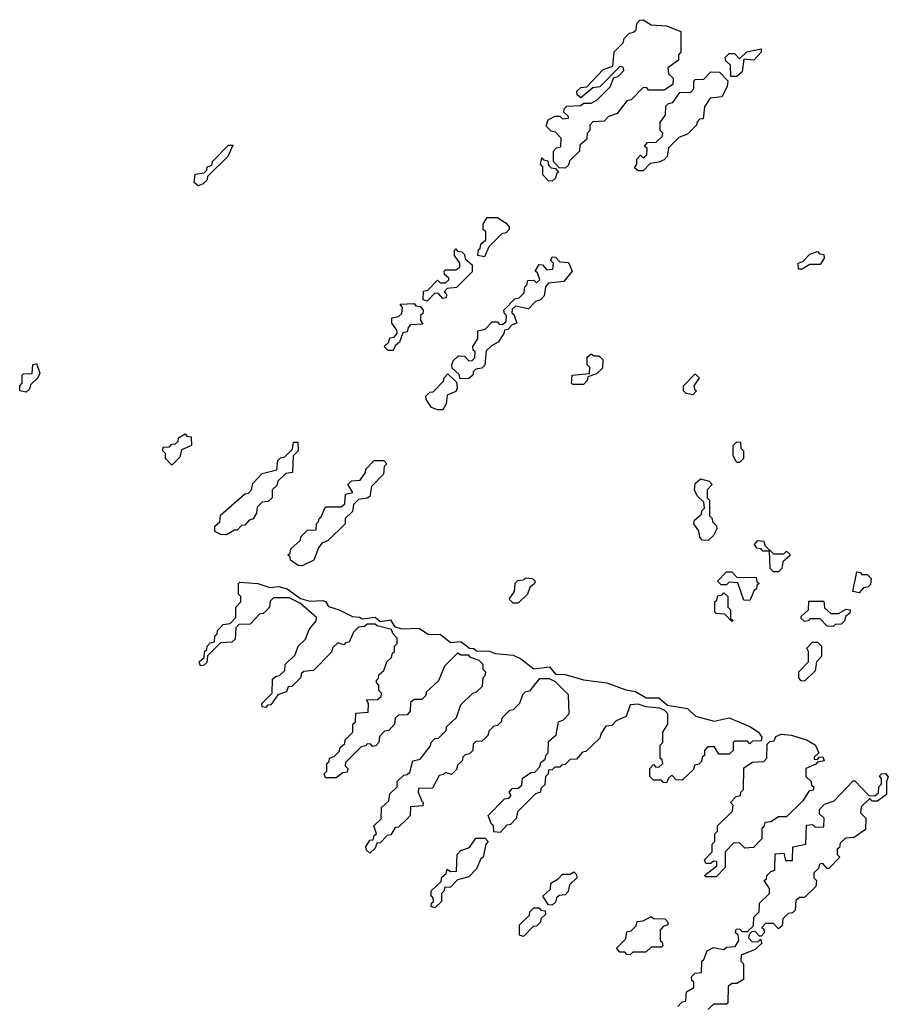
# Model space of a CAD drawing. Extents: x 2708302 to 2968450, y 494490 to 722710.
# Tile 235 of 256: x 2885190 to 2888526, y 673330 to 677110. Entities that reach past the tile are written whole.
import ezdxf

# ---------------------------------------------------------------- set-up
doc = ezdxf.new("R2010")
doc.units = 0

msp = doc.modelspace()

# ---------------------------------------------------------------- linework, layer by layer
at = {"layer": '0CON20XD'}
for points in [[(2887285, 676540), (2887261.7, 676541.7), (2887240, 676565), (2887240, 676605), (2887251.7, 676618.3), (2887268.3, 676621.7), (2887270, 676655), (2887248.3, 676678.3), (2887231.7, 676681.7), (2887211.7, 676701.7), (2887220, 676725), (2887245, 676740), (2887265, 676740), (2887275, 676730), (2887298.3, 676731.7), (2887298.3, 676738.3), (2887280, 676755), (2887281.7, 676768.3), (2887291.7, 676778.3), (2887345, 676780), (2887355, 676790), (2887385, 676790), (2887408.3, 676801.7), (2887458.3, 676851.7), (2887471.7, 676888.3), (2887488.3, 676891.7), (2887510, 676915), (2887508.3, 676928.3), (2887495, 676930), (2887418.3, 676851.7), (2887391.7, 676848.3), (2887345, 676810), (2887331.7, 676821.7), (2887330, 676835), (2887345, 676850), (2887368.3, 676851.7), (2887431.7, 676918.3), (2887468.3, 676931.7), (2887473, 676987), (2887508.3, 677021.7), (2887511.7, 677038.3), (2887531.7, 677058.3), (2887548.3, 677061.7), (2887558.3, 677071.7), (2887560, 677095), (2887571.7, 677108.3), (2887585, 677110), (2887615, 677090), (2887675, 677086.7), (2887730, 677065), (2887730, 676985), (2887720, 676975), (2887720, 676955), (2887680, 676925), (2887681.7, 676901.7), (2887700, 676885), (2887698.3, 676861.7), (2887665, 676840), (2887605, 676840), (2887598.3, 676848.3), (2887585, 676850), (2887538.3, 676801.7), (2887521.7, 676798.3), (2887485, 676750), (2887451.7, 676738.3), (2887435, 676720), (2887391.7, 676718.3), (2887380, 676705), (2887380, 676685), (2887370, 676675), (2887368.3, 676651.7), (2887341.7, 676628.3), (2887340, 676605), (2887301.7, 676568.3), (2887298.3, 676551.7), (2887285, 676540)], [(2887921.7, 676891.7), (2887920, 676935), (2887901.7, 676951.7), (2887900, 676965), (2887915, 676980), (2887935, 676980), (2887955, 676960), (2887983, 676987), (2888038.3, 676998.3), (2888037.5, 676985), (2888010, 676955), (2887971.7, 676958.3), (2887965, 676910), (2887945, 676892.5), (2887921.7, 676891.7)], [(2887585, 676530), (2887565, 676530), (2887551.7, 676541.7), (2887560, 676555), (2887560, 676575), (2887575, 676590), (2887585, 676580), (2887598.3, 676591.7), (2887600, 676615), (2887590, 676625), (2887601.7, 676638.3), (2887635, 676640), (2887658.3, 676661.7), (2887660, 676675), (2887650, 676685), (2887650, 676715), (2887670, 676745), (2887671.7, 676778.3), (2887681.7, 676788.3), (2887698.3, 676791.7), (2887725, 676830), (2887768.3, 676831.7), (2887780, 676845), (2887780, 676875), (2887785, 676880), (2887818.3, 676881.7), (2887845, 676910), (2887878.3, 676908.3), (2887910, 676875), (2887907, 676853), (2887886.4, 676813.6), (2887841.7, 676808.3), (2887820, 676775), (2887815, 676730), (2887801.7, 676728.3), (2887791.7, 676718.3), (2887790, 676705), (2887755, 676670), (2887721.7, 676658.3), (2887681.7, 676618.3), (2887677.5, 676585), (2887665, 676572.5), (2887645, 676562.5), (2887611.7, 676558.3), (2887585, 676530)], [(2885875, 676472.5), (2885860, 676485), (2885863.6, 676516.4), (2885898.3, 676521.7), (2885908.3, 676531.7), (2885910, 676545), (2885928.3, 676551.7), (2885930, 676565), (2885991.7, 676628.3), (2886008.3, 676628.3), (2885990, 676585), (2885911.7, 676508.3), (2885910, 676495), (2885895, 676480), (2885875, 676472.5)], [(2887235, 676490), (2887221.7, 676491.7), (2887200, 676515), (2887200, 676545), (2887190, 676555), (2887195, 676580), (2887201.7, 676571.7), (2887218.3, 676568.3), (2887221.7, 676551.7), (2887231.7, 676541.7), (2887248.3, 676538.3), (2887260, 676525), (2887251.7, 676518.3), (2887248.3, 676501.7), (2887235, 676490)], [(2886975, 676200), (2886950, 676205), (2886951.7, 676228.3), (2886958.3, 676231.7), (2886961.7, 676248.3), (2886980, 676265), (2886980, 676295), (2886970, 676305), (2886970, 676325), (2886985, 676350), (2887025, 676350), (2887058.3, 676328.3), (2887070, 676315), (2887070, 676305), (2887058.3, 676291.7), (2887041.7, 676288.3), (2886991.7, 676238.3), (2886975, 676200)], [(2886755, 676030), (2886740, 676035), (2886741.7, 676068.3), (2886758.3, 676071.7), (2886795, 676110), (2886805, 676100), (2886825, 676100), (2886838.3, 676111.7), (2886838.3, 676118.3), (2886821.7, 676131.7), (2886820, 676145), (2886825, 676150), (2886865, 676150), (2886880, 676160), (2886880, 676175), (2886860, 676205), (2886860, 676225), (2886865, 676230), (2886871.7, 676221.7), (2886888.3, 676218.3), (2886898.3, 676208.3), (2886901.7, 676191.7), (2886928.3, 676168.3), (2886928.3, 676141.7), (2886868.3, 676081.7), (2886831.7, 676078.3), (2886820, 676065), (2886830, 676055), (2886828.3, 676041.7), (2886815, 676040), (2886798.3, 676058.3), (2886785, 676060), (2886755, 676030)], [(2888181.7, 676151.7), (2888180, 676175), (2888198.3, 676181.7), (2888225, 676210), (2888255, 676220), (2888261.7, 676211.7), (2888278.3, 676208.3), (2888280, 676195), (2888265, 676170), (2888225, 676170), (2888195, 676152.5), (2888181.7, 676151.7)], [(2886881.7, 675731.7), (2886878.3, 675748.3), (2886851.7, 675771.7), (2886850, 675785), (2886855, 675800), (2886875, 675820), (2886898.3, 675818.3), (2886915, 675800), (2886928.3, 675801.7), (2886938.3, 675811.7), (2886940, 675835), (2886931.7, 675841.7), (2886930, 675855), (2886950, 675885), (2886950, 675915), (2886978.3, 675921.7), (2887005, 675950), (2887025, 675950), (2887031.7, 675941.7), (2887045, 675940), (2887058.3, 675951.7), (2887060, 675975), (2887051.7, 675981.7), (2887050, 675995), (2887091.7, 676038.3), (2887108.3, 676041.7), (2887128.3, 676061.7), (2887130, 676085), (2887138.3, 676091.7), (2887141.7, 676108.3), (2887165, 676110), (2887175, 676100), (2887188.3, 676111.7), (2887178.3, 676138.3), (2887170, 676145), (2887185, 676170), (2887198.3, 676168.3), (2887215, 676150), (2887238.3, 676151.7), (2887240, 676175), (2887230, 676185), (2887235, 676200), (2887248.3, 676198.3), (2887265, 676180), (2887298.3, 676178.3), (2887312.5, 676145), (2887280, 676105), (2887221.7, 676098.3), (2887210, 676085), (2887205, 676050), (2887190, 676035), (2887171.7, 676028.3), (2887145, 676000), (2887095, 676010), (2887081.7, 675998.3), (2887080, 675985), (2887088.3, 675978.3), (2887100, 675945), (2887081.7, 675938.3), (2887065, 675920), (2887051.7, 675918.3), (2887050, 675905), (2887028.3, 675871.7), (2887001.7, 675858.3), (2886981.7, 675838.3), (2886976.1, 675783.9), (2886965, 675772.5), (2886941.7, 675768.3), (2886931.7, 675758.3), (2886930, 675745), (2886915, 675732.5), (2886881.7, 675731.7)], [(2886625, 675840), (2886605, 675840), (2886590, 675855), (2886608.3, 675871.7), (2886611.7, 675888.3), (2886628.3, 675891.7), (2886640, 675905), (2886638.3, 675918.3), (2886620, 675945), (2886620, 675965), (2886645, 675970), (2886658.3, 675981.7), (2886660, 676005), (2886651.7, 676018.3), (2886705, 676020), (2886711.7, 676011.7), (2886728.3, 676008.3), (2886740, 675995), (2886738.3, 675981.7), (2886730, 675975), (2886730, 675955), (2886738.3, 675941.7), (2886691.7, 675938.3), (2886681.7, 675928.3), (2886678.3, 675911.7), (2886661.7, 675908.3), (2886648.3, 675871.7), (2886631.7, 675858.3), (2886625, 675840)], [(2887355, 675710), (2887315, 675710), (2887310, 675715), (2887312.5, 675745), (2887378.3, 675751.7), (2887380, 675775), (2887370, 675785), (2887370, 675815), (2887385, 675827.5), (2887395, 675820), (2887415, 675820), (2887430, 675805), (2887428.3, 675771.7), (2887405, 675750), (2887371.7, 675738.3), (2887370, 675725), (2887355, 675710)], [(2885215, 675680), (2885190, 675685), (2885190, 675705), (2885200, 675715), (2885200, 675745), (2885205, 675750), (2885238.3, 675751.7), (2885240, 675785), (2885255, 675790), (2885267, 675753), (2885260, 675735), (2885231.7, 675708.3), (2885228.3, 675691.7), (2885215, 675680)], [(2886815, 675612.5), (2886795, 675612.5), (2886771.7, 675621.7), (2886751.7, 675651.7), (2886750, 675665), (2886765, 675680), (2886778.3, 675681.7), (2886818.3, 675721.7), (2886820, 675735), (2886835, 675750), (2886868.3, 675718.3), (2886870, 675695), (2886865, 675682.5), (2886831.7, 675668.3), (2886827.5, 675635), (2886815, 675612.5)], [(2887775, 675670), (2887750, 675675), (2887740, 675685), (2887740, 675705), (2887785, 675750), (2887800, 675735), (2887780, 675705), (2887781.7, 675691.7), (2887790, 675685), (2887775, 675670)], [(2885775, 675400), (2885750, 675425), (2885750, 675445), (2885740, 675455), (2885741.7, 675468.3), (2885765, 675470), (2885775, 675480), (2885788.3, 675481.7), (2885798.3, 675491.7), (2885800, 675505), (2885825, 675520), (2885831.7, 675511.7), (2885848.3, 675508.3), (2885850, 675475), (2885811.7, 675458.3), (2885805, 675430), (2885775, 675400)], [(2885985, 675132.5), (2885963, 675133), (2885940, 675145), (2885940, 675165), (2885958.3, 675181.7), (2885961.7, 675208.3), (2886055, 675290), (2886068.3, 675291.7), (2886080, 675305), (2886085, 675330), (2886121.7, 675368.3), (2886178.3, 675381.7), (2886181.7, 675418.3), (2886191.7, 675428.3), (2886208.3, 675431.7), (2886238.3, 675461.7), (2886241.7, 675488.3), (2886258.3, 675488.3), (2886260, 675455), (2886240, 675435), (2886238.3, 675371.7), (2886211.7, 675368.3), (2886181.7, 675338.3), (2886178.3, 675321.7), (2886160, 675305), (2886160, 675275), (2886145, 675260), (2886121.7, 675258.3), (2886101.7, 675238.3), (2886100, 675215), (2886086.4, 675193.6), (2886071.7, 675188.3), (2886055, 675170), (2886041.7, 675168.3), (2886025, 675150), (2886015, 675150), (2885985, 675132.5)], [(2887955, 675410), (2887945, 675410), (2887930, 675435), (2887930, 675475), (2887945, 675490), (2887958.3, 675488.3), (2887960, 675465), (2887970, 675455), (2887970, 675425), (2887955, 675410)], [(2886275, 675013.3), (2886260, 675015), (2886230, 675035), (2886228.3, 675048.3), (2886220, 675055), (2886228.3, 675061.7), (2886231.7, 675078.3), (2886268.3, 675111.7), (2886270, 675125), (2886295, 675150), (2886328.3, 675151.7), (2886330, 675175), (2886338.3, 675181.7), (2886340, 675195), (2886348.3, 675201.7), (2886365, 675240), (2886425, 675240), (2886438.3, 675251.7), (2886441.7, 675288.3), (2886470, 675295), (2886450, 675325), (2886465, 675340), (2886498.3, 675341.7), (2886518.3, 675371.7), (2886520, 675385), (2886551.7, 675418.3), (2886588.3, 675418.3), (2886600, 675405), (2886590, 675395), (2886587.5, 675365), (2886541.7, 675318.3), (2886535, 675280), (2886525, 675272.5), (2886491.7, 675268.3), (2886471.7, 675248.3), (2886468.3, 675221.7), (2886440, 675195), (2886440, 675175), (2886375, 675110), (2886350, 675100), (2886337.5, 675082.5), (2886320, 675035), (2886275, 675013.3)], [(2887835, 675110), (2887811.7, 675111.7), (2887803, 675123), (2887798.3, 675148.3), (2887780, 675175), (2887781.7, 675188.3), (2887808.3, 675211.7), (2887810, 675225), (2887820, 675235), (2887818.3, 675258.3), (2887791.7, 675281.7), (2887782.5, 675305), (2887785, 675330), (2887805, 675347.5), (2887838.3, 675338.3), (2887850, 675325), (2887830, 675305), (2887830, 675275), (2887840, 675265), (2887840, 675205), (2887850, 675195), (2887851.7, 675181.7), (2887867, 675167), (2887867.5, 675155), (2887855, 675130), (2887835, 675110)], [(2888105, 674990), (2888085, 674990), (2888072.5, 675002.5), (2888070, 675070), (2888045, 675070), (2888038.3, 675078.3), (2888021.7, 675081.7), (2888012.5, 675095), (2888025, 675110), (2888048.3, 675108.3), (2888051.7, 675091.7), (2888085, 675060), (2888125, 675060), (2888135, 675070), (2888148.3, 675058.3), (2888148.3, 675051.7), (2888121.7, 675028.3), (2888117, 675003), (2888105, 674990)], [(2887105, 674870), (2887085, 674870), (2887070, 674885), (2887090, 674915), (2887093, 674947), (2887103, 674957), (2887125, 674960), (2887133, 674967), (2887160, 674965), (2887170, 674955), (2887167.5, 674945), (2887150, 674930), (2887140, 674905), (2887105, 674870)], [(2887995, 674880), (2887971.7, 674881.7), (2887948.3, 674948.3), (2887915, 674950), (2887905, 674940), (2887885, 674940), (2887870, 674955), (2887905, 674990), (2887925, 674990), (2887945, 674970), (2888018.3, 674968.3), (2888021.7, 674951.7), (2888030, 674945), (2888021.7, 674938.3), (2888020, 674925), (2888011.7, 674918.3), (2887995, 674880)], [(2888415, 674910), (2888390, 674915), (2888405, 674990), (2888418.3, 674988.3), (2888425, 674980), (2888445, 674980), (2888460, 674965), (2888458.3, 674941.7), (2888448.3, 674931.7), (2888431.7, 674928.3), (2888415, 674910)], [(2886535, 673910), (2886521.7, 673921.7), (2886520, 673935), (2886535, 673960), (2886548.3, 673961.7), (2886551.7, 673978.3), (2886560, 673985), (2886550, 674015), (2886578.3, 674041.7), (2886580, 674085), (2886608.3, 674111.7), (2886611.7, 674138.3), (2886640, 674165), (2886640, 674185), (2886665, 674210), (2886678.3, 674211.7), (2886688.3, 674221.7), (2886700, 674265), (2886728.3, 674271.7), (2886768.3, 674321.7), (2886770, 674335), (2886785, 674350), (2886798.3, 674351.7), (2886828.3, 674381.7), (2886830, 674395), (2886868.3, 674431.7), (2886885, 674480), (2886930, 674525), (2886945, 674530), (2886968.3, 674551.7), (2886970, 674585), (2886978.3, 674591.7), (2886980, 674605), (2886970, 674615), (2886970, 674635), (2886955, 674650), (2886921.7, 674661.7), (2886915, 674670), (2886885, 674670), (2886871.7, 674678.3), (2886821.7, 674628.3), (2886798.3, 674571.7), (2886751.7, 674528.3), (2886750, 674515), (2886735, 674500), (2886705, 674500), (2886691.7, 674488.3), (2886690, 674455), (2886678.3, 674441.7), (2886645, 674440), (2886631.7, 674428.3), (2886630, 674405), (2886608.3, 674381.7), (2886591.7, 674378.3), (2886571.7, 674358.3), (2886570, 674335), (2886558.3, 674321.7), (2886545, 674320), (2886538.3, 674328.3), (2886525, 674330), (2886518.3, 674321.7), (2886501.7, 674318.3), (2886441.7, 674258.3), (2886440, 674245), (2886450, 674235), (2886448.3, 674221.7), (2886431.7, 674218.3), (2886405, 674200), (2886365, 674200), (2886360, 674215), (2886370, 674225), (2886370, 674255), (2886378.3, 674261.7), (2886380, 674275), (2886398.3, 674281.7), (2886418.3, 674301.7), (2886420, 674315), (2886438.3, 674331.7), (2886440, 674345), (2886470, 674375), (2886470, 674405), (2886480, 674415), (2886481.7, 674448.3), (2886528.3, 674451.7), (2886530, 674485), (2886521.7, 674498.3), (2886565, 674500), (2886578.3, 674511.7), (2886580, 674525), (2886570, 674535), (2886570, 674555), (2886560, 674565), (2886560, 674575), (2886568.3, 674581.7), (2886570, 674595), (2886588.3, 674611.7), (2886600, 674645), (2886618.3, 674661.7), (2886621.7, 674678.3), (2886630, 674685), (2886630, 674705), (2886640, 674715), (2886640, 674735), (2886623, 674753), (2886618.3, 674768.3), (2886563, 674783), (2886555, 674790), (2886525, 674790), (2886515, 674780), (2886491.7, 674778.3), (2886471.7, 674758.3), (2886455, 674720), (2886441.7, 674718.3), (2886435, 674710), (2886411.7, 674718.3), (2886391.7, 674698.3), (2886388.3, 674681.7), (2886318.3, 674611.7), (2886281.7, 674608.3), (2886271.7, 674598.3), (2886270, 674585), (2886235, 674550), (2886221.7, 674548.3), (2886215, 674530), (2886181.7, 674518.3), (2886155, 674480), (2886141.7, 674478.3), (2886135, 674470), (2886121.7, 674471.7), (2886120, 674485), (2886160, 674525), (2886161.7, 674578.3), (2886175, 674590), (2886188.3, 674591.7), (2886208.3, 674611.7), (2886210, 674635), (2886248.3, 674671.7), (2886260, 674705), (2886288.3, 674731.7), (2886301.7, 674768.3), (2886328.3, 674801.7), (2886330, 674815), (2886268.3, 674868.3), (2886225, 674890), (2886165, 674890), (2886151.7, 674878.3), (2886150, 674855), (2886138.3, 674841.7), (2886125, 674830), (2886111.7, 674828.3), (2886075, 674790), (2886031.7, 674788.3), (2886020, 674775), (2886018.3, 674731.7), (2886005, 674720), (2885961.7, 674718.3), (2885911.7, 674668.3), (2885908.3, 674641.7), (2885898.3, 674631.7), (2885885, 674630), (2885880, 674645), (2885898.3, 674661.7), (2885900, 674685), (2885908.3, 674691.7), (2885910, 674705), (2885921.7, 674718.3), (2885938.3, 674721.7), (2885940, 674745), (2885948.3, 674751.7), (2885950, 674765), (2885971.7, 674788.3), (2885998.3, 674791.7), (2886020, 674815), (2886020, 674855), (2886040, 674875), (2886040, 674895), (2886030, 674905), (2886030, 674945), (2886035, 674950), (2886104.2, 674945.8), (2886150.7, 674930.7), (2886185, 674933.8), (2886217.5, 674925), (2886268.3, 674888.3), (2886305, 674877.5), (2886355, 674880), (2886365, 674876.2), (2886376.7, 674856.7), (2886417.5, 674845), (2886468.3, 674818.3), (2886495, 674816.7), (2886505, 674810), (2886555, 674816), (2886575, 674800), (2886613.9, 674806.1), (2886630, 674780), (2886658.3, 674771.7), (2886725, 674773.8), (2886760, 674750), (2886805, 674750.8), (2886845, 674718.8), (2886885, 674723.3), (2886917.5, 674697.5), (2886935, 674696), (2886945, 674687.5), (2886994.2, 674685.8), (2887017, 674677), (2887085, 674670), (2887115, 674655.8), (2887165, 674617.5), (2887225, 674626.2), (2887247.5, 674597.5), (2887285, 674596.2), (2887356, 674576), (2887445, 674564), (2887517.7, 674537.7), (2887555, 674531.2), (2887596.1, 674506.1), (2887645, 674506), (2887678.3, 674478.3), (2887755, 674465.7), (2887786.4, 674436.4), (2887857, 674417), (2887915, 674430), (2887995, 674396), (2888027.5, 674375), (2888040, 674355), (2888038.3, 674341.7), (2888005, 674340), (2887995, 674330), (2887985, 674340), (2887935, 674340), (2887930, 674335), (2887930, 674305), (2887915, 674290), (2887875, 674290), (2887858.3, 674318.3), (2887831.7, 674318.3), (2887820, 674305), (2887820, 674285), (2887811.7, 674278.3), (2887808.3, 674261.7), (2887798.3, 674251.7), (2887781.7, 674248.3), (2887778.3, 674231.7), (2887735, 674190), (2887711.7, 674191.7), (2887695, 674210), (2887681.7, 674198.3), (2887675, 674180), (2887661.7, 674181.7), (2887655, 674190), (2887625, 674190), (2887610, 674205), (2887610, 674235), (2887625, 674250), (2887631.7, 674241.7), (2887645, 674240), (2887660, 674255), (2887658.3, 674268.3), (2887650, 674275), (2887650, 674325), (2887660, 674335), (2887660, 674375), (2887680, 674405), (2887680, 674445), (2887668.3, 674458.3), (2887647.5, 674467.5), (2887595, 674472.5), (2887565, 674482.5), (2887535, 674480), (2887520, 674435), (2887481.7, 674418.3), (2887465, 674400), (2887441.7, 674398.3), (2887421.7, 674368.3), (2887418.3, 674351.7), (2887365, 674300), (2887351.7, 674298.3), (2887328.3, 674271.7), (2887305, 674270), (2887285, 674250), (2887271.7, 674248.3), (2887265, 674240), (2887245, 674240), (2887235, 674230), (2887221.7, 674228.3), (2887220, 674215), (2887210, 674205), (2887207, 674173), (2887191.7, 674158.3), (2887190, 674145), (2887171.7, 674138.3), (2887101.7, 674068.3), (2887097, 674043), (2887075, 674020), (2887061.7, 674018.3), (2887035, 673990), (2887011.7, 673991.7), (2887010, 674015), (2887001.7, 674021.7), (2886990, 674055), (2887051.7, 674118.3), (2887068.3, 674121.7), (2887078.3, 674131.7), (2887070, 674145), (2887081.7, 674158.3), (2887105, 674160), (2887118.3, 674171.7), (2887121.7, 674198.3), (2887155, 674220), (2887168.3, 674221.7), (2887188.3, 674241.7), (2887191.7, 674258.3), (2887208.3, 674271.7), (2887211.7, 674288.3), (2887220, 674295), (2887221.7, 674338.3), (2887250, 674365), (2887260, 674415), (2887278.3, 674421.7), (2887300, 674445), (2887298.3, 674518.3), (2887248.3, 674568.3), (2887225, 674580), (2887185, 674580), (2887148.3, 674531.7), (2887131.7, 674528.3), (2887121.7, 674518.3), (2887110, 674485), (2887085, 674460), (2887071.7, 674458.3), (2887041.7, 674428.3), (2887040, 674415), (2887025, 674400), (2887011.7, 674398.3), (2886991.7, 674378.3), (2886988.3, 674361.7), (2886978.3, 674351.7), (2886965, 674340), (2886941.7, 674338.3), (2886931.7, 674328.3), (2886930, 674305), (2886918.3, 674291.7), (2886901.7, 674288.3), (2886891.7, 674278.3), (2886890, 674265), (2886871.7, 674248.3), (2886868.3, 674231.7), (2886848.3, 674211.7), (2886825, 674220), (2886818.3, 674211.7), (2886801.7, 674208.3), (2886775, 674160), (2886721.7, 674158.3), (2886720, 674145), (2886735, 674110), (2886740, 674105), (2886738.3, 674091.7), (2886691.7, 674088.3), (2886690, 674055), (2886678.3, 674041.7), (2886645, 674010), (2886631.7, 674008.3), (2886615, 673980), (2886601.7, 673978.3), (2886575, 673950), (2886561.7, 673948.3), (2886555, 673930), (2886535, 673910)], [(2887925, 674800), (2887898.3, 674828.3), (2887865, 674830), (2887860, 674835), (2887860, 674875), (2887868.3, 674881.7), (2887871.7, 674898.3), (2887888.3, 674901.7), (2887895, 674910), (2887910, 674895), (2887910, 674855), (2887920, 674845), (2887920, 674810), (2887930, 674805), (2887925, 674800)], [(2888315, 674780), (2888291.7, 674781.7), (2888265, 674810), (2888225, 674810), (2888218.3, 674801.7), (2888205, 674800), (2888191.7, 674811.7), (2888191.7, 674818.3), (2888220, 674845), (2888221.7, 674878.3), (2888278.3, 674878.3), (2888281.7, 674851.7), (2888305, 674830), (2888335, 674830), (2888365, 674847.5), (2888380, 674845), (2888378.3, 674831.7), (2888361.7, 674818.3), (2888358.3, 674801.7), (2888345, 674790), (2888321.7, 674788.3), (2888315, 674780)], [(2888205, 674570), (2888191.7, 674571.7), (2888183, 674583), (2888183, 674607), (2888220, 674645), (2888220, 674685), (2888213, 674697), (2888235, 674720), (2888255, 674720), (2888270, 674705), (2888270, 674665), (2888250, 674645), (2888245, 674610), (2888205, 674570)], [(2887865, 673820), (2887825, 673820), (2887820, 673825), (2887868.3, 673861.7), (2887868.3, 673878.3), (2887855, 673880), (2887845, 673870), (2887825, 673870), (2887820, 673885), (2887850, 673915), (2887850, 673945), (2887860, 673955), (2887860, 673985), (2887870, 673995), (2887870, 674015), (2887928.3, 674071.7), (2887930, 674095), (2887920, 674105), (2887941.7, 674128.3), (2887958.3, 674131.7), (2887960, 674145), (2887970, 674155), (2887971.7, 674238.3), (2888005, 674260), (2888048.3, 674261.7), (2888060, 674275), (2888061.7, 674328.3), (2888071.7, 674338.3), (2888088.3, 674341.7), (2888095, 674357.5), (2888115, 674366.7), (2888155, 674363.8), (2888214.3, 674344.3), (2888245, 674326), (2888260, 674295), (2888241.7, 674278.3), (2888241.7, 674271.7), (2888255, 674270), (2888261.7, 674278.3), (2888275, 674280), (2888280, 674265), (2888255, 674260), (2888248.3, 674251.7), (2888210, 674235), (2888210, 674205), (2888230, 674185), (2888231.7, 674171.7), (2888240, 674165), (2888238.3, 674151.7), (2888221.7, 674148.3), (2888198.3, 674111.7), (2888135, 674050), (2888105, 674050), (2888075, 674030), (2888051.7, 674028.3), (2888048.3, 674011.7), (2888040, 674005), (2888040, 673965), (2888008.3, 673931.7), (2887975, 673930), (2887955, 673950), (2887931.7, 673948.3), (2887900, 673915), (2887900, 673855), (2887865, 673820)], [(2887718.3, 673321.7), (2887735, 673340), (2887748.3, 673341.7), (2887751.7, 673378.3), (2887780, 673395), (2887780, 673415), (2887771.7, 673421.7), (2887770, 673435), (2887785, 673450), (2887808.3, 673451.7), (2887810, 673495), (2887818.3, 673501.7), (2887830, 673535), (2887855, 673547.5), (2887895, 673540), (2887905, 673550), (2887938.3, 673551.7), (2887952.5, 673575), (2887950, 673595), (2887940, 673605), (2887941.7, 673618.3), (2887955, 673620), (2887965, 673610), (2887985, 673610), (2888008.3, 673631.7), (2888010, 673665), (2888030, 673685), (2888031.7, 673718.3), (2888070, 673755), (2888070, 673775), (2888050, 673805), (2888058.3, 673811.7), (2888060, 673825), (2888075, 673840), (2888090, 673845), (2888091.7, 673908.3), (2888125, 673910), (2888131.7, 673881.7), (2888158.3, 673881.7), (2888160, 673935), (2888210, 673945), (2888211.7, 674018.3), (2888235, 674020), (2888245, 674010), (2888278.3, 674011.7), (2888280, 674045), (2888261.7, 674061.7), (2888261.7, 674078.3), (2888281.7, 674098.3), (2888318.3, 674111.7), (2888391.7, 674188.3), (2888398.3, 674188.3), (2888451.7, 674131.7), (2888475, 674130), (2888488.3, 674141.7), (2888490, 674165), (2888500, 674175), (2888500, 674195), (2888493, 674207), (2888500, 674215), (2888515, 674216.7), (2888526.4, 674203.6), (2888520, 674185), (2888520, 674135), (2888485, 674110), (2888465, 674110), (2888455, 674120), (2888421.7, 674088.3), (2888420, 674065), (2888440, 674045), (2888438.3, 674001.7), (2888395, 673970), (2888361.7, 673968.3), (2888341.7, 673948.3), (2888338.3, 673931.7), (2888330, 673925), (2888330, 673905), (2888340, 673895), (2888298.3, 673851.7), (2888291.7, 673851.7), (2888275, 673870), (2888261.7, 673868.3), (2888258.3, 673851.7), (2888240, 673835), (2888240, 673815), (2888250, 673805), (2888248.3, 673781.7), (2888205, 673740), (2888185, 673740), (2888171.7, 673728.3), (2888168.3, 673691.7), (2888158.3, 673681.7), (2888141.7, 673678.3), (2888121.7, 673658.3), (2888118.3, 673631.7), (2888105, 673620), (2888085, 673640), (2888055, 673640), (2888040, 673625), (2888048.3, 673618.3), (2888050, 673605), (2888038.3, 673591.7), (2888031.7, 673591.7), (2888015, 673610), (2888001.7, 673608.3), (2887991.7, 673598.3), (2887990, 673585), (2888001.7, 673571.7), (2888025, 673570), (2888035, 673580), (2888040, 673565), (2888015, 673540), (2887961.7, 673518.3), (2887960, 673495), (2887970, 673485), (2887970, 673425), (2887945, 673410), (2887925, 673410), (2887911.7, 673398.3), (2887910, 673335), (2887905, 673330), (2887855, 673330), (2887835, 673310)], [(2886785, 673700), (2886770, 673705), (2886771.7, 673718.3), (2886780, 673725), (2886778.3, 673738.3), (2886770, 673745), (2886770, 673765), (2886808.3, 673801.7), (2886811.7, 673818.3), (2886828.3, 673831.7), (2886831.7, 673848.3), (2886845, 673840), (2886868.3, 673841.7), (2886870, 673905), (2886885, 673920), (2886918.3, 673931.7), (2886941.7, 673968.3), (2886978.3, 673968.3), (2886990, 673955), (2886980, 673945), (2886970, 673895), (2886961.7, 673888.3), (2886945, 673850), (2886915, 673820), (2886871.7, 673808.3), (2886845, 673780), (2886821.7, 673778.3), (2886820, 673765), (2886810, 673755), (2886810, 673725), (2886785, 673700)], [(2887235, 673710), (2887221.7, 673711.7), (2887200, 673745), (2887228.3, 673771.7), (2887230, 673795), (2887258.3, 673811.7), (2887275, 673830), (2887305, 673830), (2887318.3, 673838.3), (2887328.3, 673828.3), (2887330, 673815), (2887301.7, 673788.3), (2887297, 673763), (2887285, 673750), (2887261.7, 673748.3), (2887251.7, 673738.3), (2887248.3, 673721.7), (2887235, 673710)], [(2887125, 673590), (2887110, 673595), (2887110, 673635), (2887148.3, 673671.7), (2887150, 673685), (2887165, 673700), (2887185, 673700), (2887191.7, 673691.7), (2887208.3, 673688.3), (2887210, 673675), (2887191.7, 673658.3), (2887190, 673645), (2887175, 673630), (2887161.7, 673628.3), (2887125, 673590)], [(2887535, 673520), (2887521.7, 673521.7), (2887515, 673530), (2887495, 673530), (2887482.5, 673545), (2887518.3, 673581.7), (2887521.7, 673608.3), (2887538.3, 673611.7), (2887558.3, 673631.7), (2887561.7, 673648.3), (2887585, 673650), (2887615, 673667.5), (2887625, 673660), (2887668.3, 673658.3), (2887680, 673645), (2887680, 673635), (2887661.7, 673628.3), (2887650, 673615), (2887650, 673575), (2887658.3, 673568.3), (2887660, 673555), (2887655, 673550), (2887615, 673550), (2887595, 673530), (2887545, 673530), (2887535, 673520)]]:
    msp.add_lwpolyline(points, dxfattribs=at)

doc.saveas('drawing.dxf')
